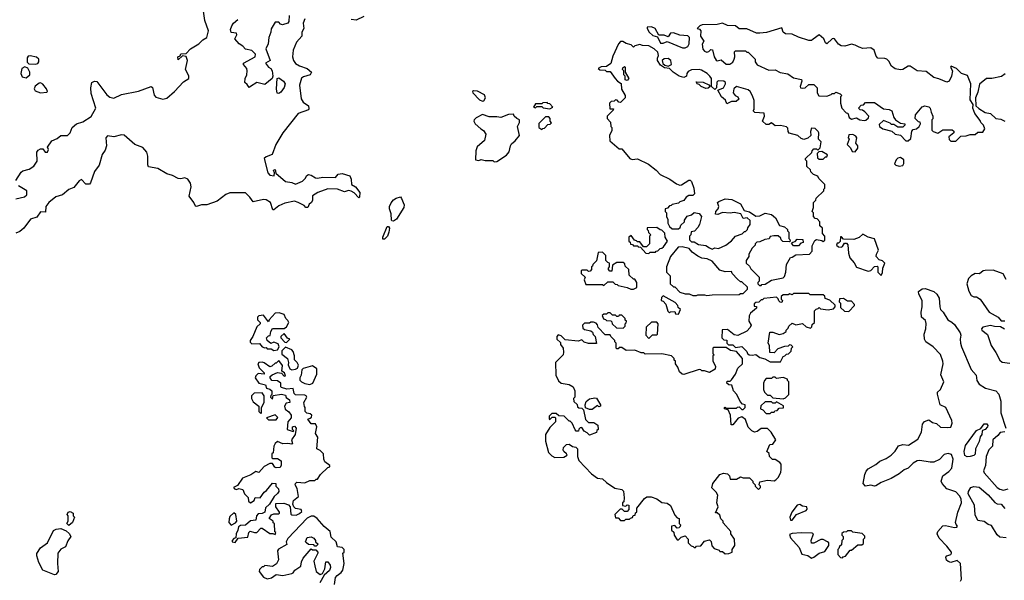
# Model space of a CAD drawing. Extents: x 2293830 to 2387798, y 66850 to 233222.
# Tile 49 of 192: x 2340235 to 2347871, y 155026 to 159372. Entities that reach past the tile are written whole.
import ezdxf

# ---------------------------------------------------------------- set-up
doc = ezdxf.new("R2010")
doc.units = 0

msp = doc.modelspace()

# ---------------------------------------------------------------- linework, layer by layer
at = {"layer": '0CON05XD'}
for points in [[(2340203.9, 158126.1), (2340245, 158191.2), (2340259.5, 158200.5), (2340307.7, 158212.3), (2340345, 158237.5), (2340370, 158275), (2340366.7, 158345), (2340378.3, 158361.7), (2340395, 158370), (2340415, 158370), (2340433.3, 158345), (2340450, 158345), (2340458, 158365), (2340450, 158385), (2340485, 158434), (2340525, 158450), (2340555, 158473.6), (2340606.2, 158475), (2340626.2, 158493.8), (2340642.9, 158535), (2340674.2, 158565), (2340725, 158580.6), (2340789.2, 158620.8), (2340825.7, 158685), (2340790.2, 158800.2), (2340785.8, 158845), (2340793.3, 158885), (2340815, 158895.8), (2340832.7, 158892.7), (2340910.2, 158790.2), (2340935, 158771.1), (2340965, 158764.4), (2341025, 158792.2), (2341155, 158816.9), (2341255, 158853.8), (2341265.8, 158845.8), (2341277.9, 158787.9), (2341291.2, 158771.2), (2341345, 158755.6), (2341375.4, 158764.6), (2341435, 158814.3), (2341505, 158891.2), (2341546.2, 158915), (2341546.4, 158936.4), (2341520, 158985), (2341536.7, 159055), (2341527, 159087), (2341498.3, 159091.7), (2341465, 159060), (2341460, 159085), (2341478.3, 159091.7), (2341485, 159107.5), (2341525, 159110), (2341560, 159145), (2341625, 159186.2), (2341654.5, 159215.5), (2341686, 159235), (2341700, 159285), (2341671.9, 159365), (2341656.2, 159475)], [(2342445, 159378), (2342432.7, 159345), (2342437.5, 159305), (2342423.3, 159275), (2342423.3, 159245), (2342382, 159198), (2342356.8, 159135), (2342351.8, 159085), (2342359.3, 159055), (2342373.5, 159033.5), (2342405, 159015.3), (2342464, 158994), (2342498, 158965), (2342487.5, 158945), (2342435, 158929.1), (2342420.9, 158919.1), (2342404.5, 158865), (2342418, 158758), (2342433.6, 158733.6), (2342473.8, 158705), (2342478.3, 158681.7), (2342475, 158673.8), (2342395, 158644.3), (2342276.3, 158493.7), (2342220.6, 158405), (2342193, 158327), (2342145, 158310), (2342131.2, 158295), (2342160, 158185), (2342175, 158167.5), (2342208.3, 158161.7), (2342210, 158185), (2342202.5, 158205), (2342215, 158210), (2342221.7, 158181.7), (2342295, 158117.5), (2342345, 158110), (2342375, 158096.7), (2342429.1, 158120.9), (2342449.3, 158140.7), (2342462.5, 158165), (2342475, 158172.5), (2342495, 158167.5), (2342530, 158145), (2342545, 158143.3), (2342585, 158151.2), (2342685, 158147.5), (2342705, 158173.8), (2342735, 158179.2), (2342795, 158162.5), (2342805.9, 158135.9), (2342807.5, 158095), (2342840, 158075), (2342871.7, 158031.7), (2342870, 157995), (2342865, 157990), (2342830, 158030), (2342805, 158042.5), (2342785, 158047.5), (2342755, 158037.5), (2342699.3, 158059.3), (2342625, 158060), (2342546.4, 158033.6), (2342505, 158006.7), (2342506.4, 157973.6), (2342497.5, 157955), (2342479.3, 157940.7), (2342470, 157915), (2342455, 157916.7), (2342440.5, 157930.5), (2342395, 157953.8), (2342365, 157965.8), (2342290.3, 157949.7), (2342245, 157930), (2342205, 157897.5), (2342198.3, 157898.3), (2342178.8, 157955), (2342146.4, 157976.4), (2342125, 157978.9), (2342045, 157960), (2342020.8, 157995), (2341985, 158028.6), (2341865, 158028.6), (2341832.5, 158017.5), (2341765.6, 157964.4), (2341685, 157935.8), (2341645, 157936), (2341605, 157922.5), (2341597, 157927), (2341586.2, 157955), (2341548, 158005), (2341564.4, 158075.6), (2341559.4, 158105), (2341539.2, 158135), (2341515, 158146.7), (2341485, 158138.1), (2341465, 158140.6), (2341420, 158165), (2341375, 158178.2), (2341305, 158217.9), (2341235, 158232), (2341228.1, 158248.1), (2341228.9, 158315), (2341219.6, 158345), (2341190.9, 158380.9), (2341126.7, 158405), (2341045, 158476.2), (2341025, 158478.7), (2340965, 158464.5), (2340915, 158472.9), (2340902.1, 158455), (2340906.9, 158395), (2340898.8, 158361.2), (2340874.1, 158325.9), (2340850, 158245), (2340816.1, 158193.9), (2340785, 158107.5), (2340775, 158097.5), (2340747.5, 158097.5), (2340715, 158133.3), (2340695, 158123.3), (2340655, 158070), (2340615, 158056.7), (2340565.7, 158014.3), (2340515, 157998), (2340461.2, 157955), (2340436.7, 157925), (2340435, 157880), (2340395, 157882.5), (2340368.6, 157841.4), (2340317.5, 157825), (2340266.7, 157755), (2340235, 157728.8), (2340205, 157717.5)], [(2342015, 158846.7), (2341999.7, 158869.7), (2341980, 158885), (2341982.5, 158915), (2341996.4, 158943.6), (2342000, 158975), (2341996.7, 158995), (2341970, 159025), (2341970, 159035), (2342060, 159085), (2342062.5, 159105), (2342035, 159132.5), (2341985, 159142.5), (2341965, 159167.5), (2341937.5, 159185), (2341902.5, 159225), (2341917.5, 159255), (2341917, 159267), (2341875, 159272.5), (2341870, 159295), (2341880, 159325), (2341893.8, 159345), (2341926.8, 159373.2)], [(2342325.6, 159405), (2342323, 159357), (2342315, 159346), (2342272.5, 159332.5), (2342258, 159338), (2342245, 159353.3), (2342215, 159352.5), (2342185, 159300), (2342182, 159275), (2342165.7, 159235), (2342161.2, 159185), (2342143.1, 159145), (2342177.5, 159055), (2342140, 159035), (2342163.6, 159003.6), (2342183, 158993), (2342192.5, 158975), (2342197.5, 158935), (2342192.5, 158915), (2342135, 158869.4), (2342075, 158884.4), (2342025, 158854), (2342015, 158846.7)], [(2342904.3, 159395.7), (2342845, 159368.8), (2342805, 159372.5)], [(2345395, 159153.8), (2345415.9, 159164.1), (2345426.7, 159185), (2345430, 159235), (2345417.5, 159247.5), (2345355, 159252.5), (2345305, 159270), (2345281.7, 159268.3), (2345265, 159240), (2345231.7, 159251.7), (2345192.5, 159252.5), (2345162.5, 159305), (2345135, 159316.7), (2345100, 159315), (2345100, 159305), (2345117.5, 159275), (2345145, 159250), (2345180, 159240), (2345205, 159191.2), (2345225, 159191.2), (2345255, 159202.5), (2345375, 159153.8), (2345395, 159153.8)], [(2347495, 158430), (2347535, 158470), (2347575, 158472.5), (2347605, 158482.5), (2347645, 158482.5), (2347665, 158500), (2347705, 158500), (2347720, 158525), (2347710, 158555), (2347690, 158575), (2347685, 158590), (2347643.3, 158645), (2347627.5, 158685), (2347630, 158715), (2347605, 158750), (2347612.5, 158875), (2347585, 158940), (2347540, 158955), (2347500, 158995), (2347458.3, 159011.7), (2347453.3, 159005), (2347470, 158975), (2347462.5, 158935), (2347442.5, 158895), (2347425, 158886.7), (2347363.9, 158913.9), (2347325, 158923.3), (2347265, 158971.2), (2347196.1, 158976.1), (2347141.7, 159011.7), (2347125, 159012.5), (2347085, 158986.7), (2347065, 158983.8), (2347025, 158990), (2346995, 159012.5), (2346975, 159050), (2346960, 159065), (2346945, 159072.5), (2346890, 159075), (2346878.3, 159088.3), (2346862.5, 159135), (2346835, 159153.3), (2346775, 159150), (2346745, 159158), (2346715, 159175.8), (2346685, 159181.9), (2346635, 159168), (2346605, 159170), (2346585, 159181.2), (2346555, 159222.5), (2346545, 159226.2), (2346535, 159224), (2346495, 159186.2), (2346485, 159192.5), (2346470, 159225), (2346435, 159255.7), (2346389.2, 159220.8), (2346375, 159210), (2346355, 159210), (2346275.7, 159235.7), (2346225, 159259.2), (2346175, 159261.2), (2346155.9, 159275.9), (2346145, 159310), (2346026.4, 159273.6), (2345975, 159267.5), (2345948.3, 159268.3), (2345875, 159300), (2345815, 159300), (2345785, 159323.3), (2345725, 159328), (2345685, 159344.2), (2345644.1, 159335.9), (2345528.3, 159331.7), (2345510, 159325), (2345490, 159305), (2345508.3, 159298.3), (2345517, 159287), (2345513.6, 159243.6), (2345540, 159205), (2345527, 159183), (2345533.9, 159143.9), (2345545, 159127.5), (2345565, 159120), (2345580, 159125), (2345595, 159140), (2345608.3, 159138.3), (2345620, 159085), (2345635, 159057.5), (2345645, 159054), (2345675, 159060), (2345715, 159028), (2345742.3, 159027.7), (2345765, 159043.3), (2345775.8, 159065), (2345782, 159085), (2345778.3, 159121.7), (2345785, 159130), (2345865, 159130), (2345875, 159120), (2345885, 159120), (2345940, 159065), (2345940, 159045), (2345953, 159023), (2346045, 158980), (2346095, 158982.5), (2346133, 158963), (2346191.7, 158951.7), (2346235, 158922.5), (2346298.3, 158908.3), (2346300, 158895), (2346287.5, 158855), (2346290, 158845), (2346305, 158840), (2346327, 158843), (2346355, 158870), (2346395, 158870), (2346420, 158845), (2346420, 158805), (2346433, 158783), (2346495, 158780), (2346528.3, 158791.7), (2346535, 158800), (2346555, 158800), (2346565, 158810), (2346598.3, 158798.3), (2346610, 158785), (2346600, 158775), (2346600, 158725), (2346610, 158685), (2346645, 158650), (2346658.3, 158648.3), (2346667.5, 158615), (2346685, 158601.2), (2346725, 158610), (2346750, 158595), (2346785, 158590), (2346797, 158593), (2346818.3, 158611.7), (2346820, 158625), (2346788.3, 158658.3), (2346771.7, 158671.7), (2346752.5, 158672.5), (2346740, 158685), (2346761.7, 158708.3), (2346778.3, 158711.7), (2346795, 158730), (2346865, 158730), (2346935, 158680), (2346977, 158677), (2346997.5, 158665), (2347013, 158613), (2347027, 158597), (2347065, 158570), (2347100, 158565), (2347100, 158555), (2347085, 158540), (2347045, 158540), (2347015, 158560), (2346995, 158560), (2346985, 158570), (2346935, 158590), (2346901.7, 158558.3), (2346902.5, 158545), (2346930, 158525), (2346998.3, 158508.3), (2347025, 158483.3), (2347067, 158477), (2347107, 158433), (2347125, 158432.5), (2347145, 158450), (2347153, 158507), (2347165, 158520), (2347190, 158525), (2347210, 158545), (2347220, 158565), (2347218.3, 158578.3), (2347205, 158580), (2347180, 158605), (2347182.5, 158635), (2347235, 158697.5), (2347255, 158703.3), (2347285, 158696.7), (2347296.7, 158685), (2347302.5, 158655), (2347317.5, 158625), (2347317, 158603), (2347310, 158595), (2347310, 158515), (2347320, 158505), (2347355, 158492.5), (2347395, 158517.5), (2347467, 158517), (2347478.3, 158508.3), (2347480, 158495), (2347440, 158465), (2347443, 158443), (2347455, 158430), (2347495, 158430)], [(2345985, 157310), (2345991.7, 157318.3), (2346015, 157322.5), (2346065, 157352.5), (2346155, 157370), (2346165, 157380), (2346177.5, 157415), (2346182.5, 157475), (2346211.7, 157528.3), (2346225, 157530), (2346255, 157550), (2346360, 157555), (2346381.7, 157578.3), (2346380.7, 157619.3), (2346400.7, 157659.3), (2346415, 157667.5), (2346455, 157660), (2346465, 157652.5), (2346478.3, 157661.7), (2346480, 157695), (2346460, 157715), (2346460, 157755), (2346440, 157775), (2346440, 157805), (2346418.3, 157828.3), (2346405, 157830), (2346390, 157845), (2346390, 157875), (2346380, 157885), (2346390, 157915), (2346390, 157955), (2346408.3, 157971.7), (2346411.7, 157988.3), (2346470, 158045), (2346471.7, 158058.3), (2346480, 158065), (2346480, 158095), (2346431.7, 158141.7), (2346425, 158160), (2346391.7, 158171.7), (2346371.7, 158191.7), (2346368.3, 158208.3), (2346340, 158235), (2346340, 158275), (2346330, 158285), (2346330, 158295), (2346378.3, 158341.7), (2346380, 158355), (2346395, 158370), (2346415, 158370), (2346425, 158360), (2346441.7, 158378.3), (2346450, 158425), (2346430, 158445), (2346432.5, 158495), (2346426.4, 158506.4), (2346405, 158527.5), (2346375, 158530), (2346367.5, 158505), (2346370, 158475), (2346347, 158453), (2346315, 158442.5), (2346295, 158450), (2346270, 158475), (2346202.5, 158492.5), (2346193.8, 158505), (2346191.7, 158531.7), (2346180.9, 158540.9), (2346135, 158550.6), (2346095, 158550), (2346065, 158572.5), (2346045, 158560), (2346025, 158560), (2345996.7, 158585), (2346010.8, 158625), (2346007.5, 158647.5), (2345935, 158652.5), (2345922.5, 158665), (2345930, 158675), (2345930, 158745), (2345918.3, 158781.7), (2345901.2, 158815), (2345885, 158828), (2345795, 158853.8), (2345773.3, 158835), (2345767.5, 158805), (2345782.5, 158785), (2345803.9, 158773.9), (2345812.5, 158755), (2345792.5, 158737.5), (2345755, 158736.7), (2345720, 158720), (2345708.7, 158748.7), (2345676.7, 158775), (2345650, 158825), (2345692.5, 158845), (2345707.5, 158875), (2345707.5, 158885), (2345695, 158896.7), (2345652.5, 158897.5), (2345641.7, 158888.3), (2345640, 158845), (2345625, 158830), (2345600, 158855), (2345600, 158915), (2345587.5, 158935), (2345566.7, 158955), (2345521.7, 158981.7), (2345505, 158986.2), (2345445, 158982.5), (2345420, 158970), (2345410, 158955), (2345407, 158933), (2345385, 158923.3), (2345350, 158935), (2345302.5, 158965), (2345275, 158992.5), (2345235, 159000), (2345205, 159020), (2345180, 159055), (2345180, 159075), (2345190, 159095), (2345185, 159120), (2345156.1, 159146.1), (2345115, 159168.8), (2345065, 159172.5), (2345045, 159180), (2345005, 159170), (2344995, 159160), (2344977, 159177), (2344938.3, 159188.3), (2344913, 159203), (2344895, 159203.3), (2344880, 159185), (2344835, 159090), (2344818.3, 159031.7), (2344785, 159010), (2344745, 159007.5), (2344720, 158995), (2344733, 158983), (2344775, 158980), (2344785, 158970), (2344815, 158970), (2344852.5, 158915), (2344870, 158895), (2344898.3, 158878.3), (2344903, 158833), (2344930, 158785), (2344930, 158765), (2344895, 158730), (2344881.7, 158731.7), (2344868.3, 158748.3), (2344855, 158750), (2344845, 158740), (2344821.7, 158738.3), (2344810, 158725), (2344811.7, 158681.7), (2344840, 158680), (2344838.3, 158671.7), (2344790, 158625), (2344790, 158605), (2344817, 158577), (2344820, 158545), (2344827.5, 158535), (2344827, 158513), (2344810, 158475), (2344811.7, 158431.7), (2344885, 158370), (2344905, 158370), (2344966.4, 158296.4), (2344985, 158287.5), (2345025, 158293.3), (2345111.2, 158251.2), (2345170, 158205), (2345201.7, 158171.7), (2345276.1, 158136.1), (2345328.3, 158098.3), (2345355, 158090), (2345367, 158093), (2345425, 158127.5), (2345435, 158127.5), (2345445, 158117.5), (2345463.3, 158065), (2345468.3, 158021.7), (2345455, 158010), (2345425, 158010), (2345403.6, 157996.4), (2345385, 157970), (2345355, 157960), (2345345, 157950), (2345295, 157940), (2345288.3, 157931.7), (2345275, 157930), (2345258.3, 157911.7), (2345240, 157905), (2345240, 157885), (2345250, 157875), (2345250, 157845), (2345261.7, 157821.7), (2345262.5, 157795), (2345275, 157770), (2345295, 157750), (2345345, 157750), (2345358.3, 157761.7), (2345361.7, 157778.3), (2345390, 157805), (2345391.7, 157818.3), (2345411.7, 157848.3), (2345445, 157860), (2345465, 157877.5), (2345505, 157870), (2345522.5, 157845), (2345507, 157783), (2345495, 157760), (2345468.3, 157731.7), (2345441.7, 157728.3), (2345440, 157705), (2345430, 157695), (2345430, 157665), (2345445, 157650), (2345465, 157650), (2345498.3, 157628.3), (2345555, 157622.5), (2345585, 157602.5), (2345605, 157593.3), (2345625, 157602.5), (2345655, 157597.5), (2345710, 157625), (2345755, 157657.5), (2345786.4, 157693.6), (2345837, 157713), (2345855, 157730), (2345865, 157730), (2345880, 157745), (2345881.7, 157758.3), (2345900, 157785), (2345900, 157815), (2345877, 157837), (2345845, 157830), (2345827, 157867), (2345775, 157876.7), (2345745, 157872.5), (2345685, 157876.7), (2345648.3, 157861.7), (2345630, 157865), (2345632.5, 157885), (2345652.5, 157905), (2345656.7, 157925), (2345647.5, 157955), (2345656.4, 157963.6), (2345705, 157982.5), (2345757, 157977), (2345823.9, 157943.9), (2345853.3, 157893.3), (2345895, 157883.3), (2345945, 157850), (2345975, 157852.5), (2346015, 157872.5), (2346065, 157862.5), (2346096.1, 157836.1), (2346127, 157777), (2346167, 157767), (2346190, 157745), (2346190, 157735), (2346200, 157725), (2346200, 157675), (2346208.3, 157668.3), (2346210, 157655), (2346205, 157650), (2346153, 157653), (2346140, 157665), (2346138.3, 157678.3), (2346117, 157697), (2346083.6, 157696.4), (2346055, 157690), (2346047.5, 157672.5), (2346013, 157667), (2345975, 157650), (2345951.7, 157648.3), (2345940, 157635), (2345940, 157625), (2345915, 157600), (2345890, 157555), (2345890, 157535), (2345870, 157505), (2345870, 157485), (2345895, 157460), (2345905, 157440), (2345970, 157375), (2345970, 157345), (2345960, 157335), (2345960, 157325), (2345971.7, 157311.7), (2345985, 157310)], [(2340355, 159027.5), (2340375, 159032.5), (2340382.5, 159045), (2340382.5, 159065), (2340365, 159082.5), (2340315, 159092.5), (2340301.7, 159088.3), (2340293, 159077), (2340293, 159043), (2340305, 159030), (2340355, 159027.5)], [(2345265, 159012.5), (2345290, 159025), (2345283.8, 159055), (2345265, 159072), (2345231.7, 159068.3), (2345217.5, 159055), (2345221.7, 159031.7), (2345238.3, 159018.3), (2345265, 159012.5)], [(2340285, 158922.5), (2340312.5, 158945), (2340312.5, 158965), (2340296.7, 158996.7), (2340275, 159007.5), (2340252.5, 158995), (2340242.5, 158955), (2340255, 158930), (2340285, 158922.5)], [(2344945, 158900), (2344930, 158905), (2344930, 158935), (2344920, 158945), (2344920, 158975), (2344910, 158985), (2344911.7, 158998.3), (2344925, 159010), (2344930, 159005), (2344930, 158965), (2344960, 158915), (2344945, 158900)], [(2342245, 158800), (2342231.7, 158801.7), (2342226.2, 158835), (2342232.5, 158915), (2342245, 158922.5), (2342280, 158895), (2342293.3, 158875), (2342285, 158847.5), (2342259.3, 158810.7), (2342245, 158800)], [(2347878.3, 158951.7), (2347848, 158932), (2347775, 158916.2), (2347733.9, 158916.1), (2347678, 158872), (2347665, 158810), (2347647.5, 158765), (2347650, 158705), (2347673.6, 158683.6), (2347721.3, 158651.3), (2347765, 158644), (2347805.6, 158605.6), (2347845, 158601.1), (2347875, 158585.6)], [(2340395, 158806.2), (2340445, 158810), (2340450, 158815), (2340443.3, 158835), (2340415, 158872.5), (2340395, 158882.5), (2340385, 158880), (2340353.9, 158856.1), (2340346.7, 158835), (2340355, 158820), (2340395, 158806.2)], [(2345555, 158837.5), (2345520, 158855), (2345505, 158870), (2345490, 158875), (2345480, 158890), (2345535, 158887.5), (2345578.3, 158868.3), (2345590, 158855), (2345575, 158840), (2345555, 158837.5)], [(2343825, 158740), (2343835, 158743.8), (2343847.5, 158765), (2343838.5, 158788.5), (2343785, 158818.8), (2343755, 158820), (2343747.5, 158815), (2343750, 158805), (2343801.5, 158751.5), (2343825, 158740)], [(2344345, 158680), (2344370, 158695), (2344345, 158720), (2344331.7, 158721.7), (2344325, 158730), (2344293, 158727), (2344285, 158720), (2344235, 158720), (2344220, 158695), (2344235, 158690), (2344245, 158700), (2344285, 158700), (2344295, 158690), (2344345, 158680)], [(2343915, 158270), (2343935, 158272.5), (2344009.3, 158320.7), (2344031.7, 158348.3), (2344040, 158395), (2344049.3, 158410.7), (2344076.4, 158433.6), (2344110, 158475), (2344096.7, 158545), (2344110, 158575), (2344110, 158595), (2344090, 158605), (2344070, 158625), (2344065, 158640), (2344025, 158637.5), (2343965, 158613.3), (2343935, 158620), (2343875, 158620), (2343825, 158636.7), (2343775, 158612.5), (2343760, 158595), (2343757.5, 158585), (2343767.5, 158565), (2343810, 158525), (2343833, 158513), (2343850, 158485), (2343840, 158435), (2343783, 158387), (2343772.5, 158355), (2343770, 158285), (2343795, 158280), (2343815, 158287.5), (2343845, 158280), (2343905, 158280), (2343915, 158270)], [(2344285, 158520), (2344291.7, 158528.3), (2344305, 158530), (2344331.7, 158558.3), (2344348.3, 158561.7), (2344358.3, 158571.7), (2344350, 158585), (2344350, 158605), (2344338.3, 158618.3), (2344311.7, 158618.3), (2344261.7, 158568.3), (2344260, 158535), (2344285, 158520)], [(2346715, 158347.5), (2346736.2, 158375), (2346734, 158394), (2346720, 158415), (2346727.5, 158455), (2346719.3, 158469.3), (2346695, 158482.5), (2346665, 158480), (2346660, 158455), (2346666.7, 158445), (2346652, 158405), (2346678.3, 158378.3), (2346690, 158350), (2346715, 158347.5)], [(2346465, 158290), (2346485, 158310), (2346495, 158310), (2346500, 158325), (2346455, 158350), (2346431.7, 158348.3), (2346420, 158335), (2346421.7, 158301.7), (2346435, 158290), (2346465, 158290)], [(2347055, 158236.7), (2347085, 158242.5), (2347093, 158257), (2347092.5, 158285), (2347065, 158303.3), (2347045, 158297.5), (2347032.5, 158285), (2347020, 158255), (2347030, 158245), (2347055, 158236.7)], [(2340205, 157982.5), (2340271.7, 157998.3), (2340290, 158015), (2340290, 158045), (2340225, 158083.3)], [(2343135, 157810), (2343121.7, 157811.7), (2343118.3, 157818.3), (2343116.1, 157866.1), (2343103.3, 157905), (2343103.3, 157925), (2343115, 157952.5), (2343133.3, 157975), (2343155, 157988.8), (2343187.5, 157997.5), (2343197, 157987), (2343215.8, 157935.8), (2343213.8, 157915), (2343156.7, 157825), (2343135, 157810)], [(2343065, 157670), (2343051.7, 157671.7), (2343050, 157685), (2343085, 157770), (2343095, 157770), (2343102.5, 157755), (2343096.4, 157723.6), (2343087.5, 157695), (2343065, 157670)], [(2345115, 157560), (2345125, 157570), (2345165, 157570), (2345171.7, 157578.3), (2345185, 157580), (2345201.7, 157598.3), (2345215, 157600), (2345228.3, 157611.7), (2345260, 157655), (2345240, 157685), (2345238.3, 157718.3), (2345215, 157740), (2345201.7, 157741.7), (2345175, 157760), (2345101.7, 157758.3), (2345100, 157745), (2345108.3, 157738.3), (2345111.7, 157721.7), (2345130, 157705), (2345120, 157695), (2345120, 157635), (2345095, 157610), (2345071.7, 157611.7), (2345045, 157650), (2345025, 157650), (2345018.3, 157658.3), (2345001.7, 157661.7), (2344978.3, 157698.3), (2344960, 157685), (2344960, 157655), (2344968.3, 157648.3), (2344971.7, 157631.7), (2344988.3, 157628.3), (2344995, 157620), (2345028.3, 157618.3), (2345031.7, 157611.7), (2345048.3, 157608.3), (2345091.7, 157561.7), (2345115, 157560)], [(2346915, 157390), (2346927, 157413), (2346930, 157445), (2346943.3, 157485), (2346925, 157503.3), (2346900.7, 157510.7), (2346877.5, 157535), (2346880, 157555), (2346896, 157585), (2346863.9, 157673.9), (2346815, 157686.2), (2346775, 157710), (2346745, 157682.5), (2346705, 157667.5), (2346625, 157670), (2346608.3, 157688.3), (2346601.7, 157688.3), (2346598.3, 157651.7), (2346585, 157640), (2346575, 157640), (2346570, 157625), (2346585, 157610), (2346605, 157607.5), (2346616.4, 157613.6), (2346631.7, 157638.3), (2346648.3, 157638.3), (2346656.7, 157626.7), (2346661.7, 157561.7), (2346673.3, 157525), (2346706.1, 157486.1), (2346725, 157452.5), (2346815, 157422.5), (2346835, 157427.5), (2346865, 157457.5), (2346885, 157460), (2346890, 157455), (2346890, 157415), (2346915, 157390)], [(2345565, 157232.5), (2345605, 157240), (2345815, 157242.5), (2345825, 157250), (2345845, 157250), (2345858.3, 157261.7), (2345878.3, 157281.7), (2345878.3, 157298.3), (2345835, 157340), (2345825, 157340), (2345800.7, 157360.7), (2345760, 157405), (2345755, 157420), (2345705, 157417.5), (2345665, 157430), (2345605, 157500), (2345567, 157517), (2345525, 157522.5), (2345495, 157537.5), (2345450.7, 157570.7), (2345427, 157597), (2345371.7, 157611.7), (2345341.7, 157608.3), (2345283, 157537), (2345250, 157455), (2345250, 157415), (2345280, 157385), (2345280, 157325), (2345305, 157300), (2345315, 157300), (2345355, 157260), (2345395, 157247.5), (2345427, 157247), (2345455, 157232.5), (2345485, 157232.5), (2345495, 157240), (2345545, 157240), (2345565, 157232.5)], [(2346275, 157620), (2346235, 157620), (2346221.7, 157638.3), (2346231.7, 157648.3), (2346248.3, 157651.7), (2346265, 157670), (2346308.3, 157668.3), (2346310, 157645), (2346291.7, 157638.3), (2346275, 157620)], [(2344995, 157283.3), (2345020, 157295), (2345020, 157335), (2345005, 157360), (2344995, 157360), (2344961.7, 157391.7), (2344960, 157435), (2344931.7, 157461.7), (2344928.3, 157478.3), (2344915, 157490), (2344865, 157490), (2344831.7, 157468.3), (2344828.3, 157421.7), (2344811.7, 157421.7), (2344800, 157435), (2344800, 157445), (2344810, 157455), (2344810, 157485), (2344795, 157490), (2344780, 157505), (2344780, 157545), (2344755, 157570), (2344721.7, 157568.3), (2344707, 157503), (2344680, 157475), (2344678.3, 157461.7), (2344670, 157455), (2344670, 157435), (2344658.3, 157421.7), (2344645, 157420), (2344635, 157430), (2344595, 157430), (2344590, 157425), (2344590, 157405), (2344620, 157375), (2344612.5, 157355), (2344625, 157320), (2344755, 157320), (2344765, 157310), (2344795, 157340), (2344835, 157340), (2344851.7, 157321.7), (2344868.3, 157318.3), (2344875, 157310), (2344947, 157297), (2344973.6, 157283.6), (2344995, 157283.3)], [(2347885, 157356.7), (2347862.3, 157402.3), (2347785, 157430.6), (2347721.4, 157428.6), (2347706, 157424), (2347677.7, 157402.3), (2347645, 157404), (2347613.2, 157386.8), (2347594.2, 157365), (2347579.2, 157325), (2347595, 157267.5), (2347614.2, 157234.2), (2347633.6, 157223.6), (2347655, 157223.3), (2347683.3, 157205), (2347754.4, 157104.4), (2347822.5, 157065), (2347847.3, 157037.3)], [(2345345, 157090), (2345360, 157125), (2345341.7, 157141.7), (2345340, 157155), (2345319.3, 157179.3), (2345225, 157230), (2345213, 157217), (2345210, 157195), (2345225, 157190), (2345247, 157167), (2345261.7, 157111.7), (2345275, 157100), (2345283, 157107), (2345315, 157110), (2345321.7, 157091.7), (2345345, 157090)], [(2346135, 156720), (2346155, 156760), (2346170, 156765), (2346181.7, 156778.3), (2346198.3, 156781.7), (2346218.3, 156801.7), (2346220, 156825), (2346230, 156835), (2346218.3, 156848.3), (2346205, 156850), (2346195, 156840), (2346165, 156837.5), (2346115, 156820), (2346085, 156790), (2346051.7, 156791.7), (2346050, 156845), (2346040, 156865), (2346051.7, 156948.3), (2346075, 156950), (2346125, 156932.5), (2346155, 156940), (2346180, 156955), (2346180, 156965), (2346195, 156980), (2346200, 156995), (2346225, 157020), (2346255, 157007.5), (2346307, 157017), (2346335, 156990), (2346368.3, 156981.7), (2346378.3, 156991.7), (2346381.7, 157008.3), (2346400, 157025), (2346400, 157115), (2346411.7, 157128.3), (2346428.3, 157131.7), (2346435, 157140), (2346445, 157130), (2346505, 157122.5), (2346545, 157130), (2346560, 157145), (2346558.3, 157158.3), (2346518.3, 157198.3), (2346481.7, 157211.7), (2346478.3, 157228.3), (2346465, 157240), (2346365, 157240), (2346355, 157250), (2346235, 157250), (2346225, 157240), (2346207.5, 157247.5), (2346195, 157240), (2346155, 157240), (2346140, 157225), (2346140, 157205), (2346150, 157195), (2346145, 157180), (2346131.7, 157181.7), (2346121.7, 157191.7), (2346118.3, 157208.3), (2346105, 157220), (2346005, 157210), (2345995, 157200), (2345985, 157200), (2345968.3, 157181.7), (2345945, 157180), (2345931.7, 157168.3), (2345931.7, 157151.7), (2345948.3, 157148.3), (2345950, 157135), (2345903.6, 157096.4), (2345893, 157077), (2345890, 157035), (2345907.5, 157005), (2345900, 156985), (2345873, 156957), (2345805, 156922.5), (2345775, 156930), (2345725, 156970), (2345681.7, 156968.3), (2345680, 156905), (2345695, 156890), (2345718.3, 156888.3), (2345720, 156865), (2345731.7, 156851.7), (2345765, 156850), (2345785, 156830), (2345835, 156837.5), (2345875, 156800), (2345880, 156785), (2345893, 156773), (2345915, 156770), (2345945, 156777.5), (2345975, 156753.3), (2346014, 156744), (2346055, 156720), (2346135, 156720)], [(2347530, 155020), (2347539.4, 155035), (2347530, 155155), (2347505, 155179.2), (2347455.6, 155164.4), (2347435, 155171.5), (2347423, 155183), (2347418.1, 155205), (2347426.2, 155215), (2347455, 155226.2), (2347462, 155235), (2347460.8, 155245), (2347425, 155291.4), (2347365, 155352.5), (2347351.4, 155385), (2347356, 155405), (2347395, 155448.8), (2347415, 155451.2), (2347485, 155436.2), (2347503.3, 155436.7), (2347508.8, 155445), (2347497.4, 155457.4), (2347493.5, 155475), (2347510, 155555), (2347537.8, 155625), (2347535.4, 155655), (2347525, 155676.9), (2347495, 155712), (2347425.9, 155735.9), (2347388.8, 155775), (2347382, 155795), (2347393.8, 155835), (2347441.3, 155868.7), (2347462.9, 155895), (2347474.1, 155965.9), (2347462.1, 156002.1), (2347435, 156007.5), (2347405, 156000.8), (2347368.6, 155961.4), (2347325, 155941.9), (2347295, 155941.1), (2347215, 155954.4), (2347195, 155951.1), (2347165, 155934.5), (2347125, 155895.6), (2347095, 155883.1), (2347055, 155850), (2346993.8, 155815), (2346916.2, 155783.8), (2346875, 155757.1), (2346864.2, 155754.2), (2346835, 155762.9), (2346795, 155756.7), (2346777.5, 155775), (2346789.2, 155845), (2346799.1, 155870.9), (2346815, 155889.2), (2346875.5, 155924.5), (2346905, 155950), (2346955, 155970), (2346993.7, 155996.3), (2347024, 156026), (2347051.1, 156068.9), (2347085, 156078.9), (2347126.8, 156073.2), (2347200.5, 156119.5), (2347228.6, 156175), (2347236.2, 156235), (2347252.7, 156257.3), (2347285, 156270), (2347315, 156250), (2347345, 156240.8), (2347375, 156214), (2347430.3, 156209.7), (2347456.2, 156213.8), (2347466.2, 156245), (2347463.8, 156265), (2347416.7, 156365), (2347373.3, 156385), (2347351.7, 156468.3), (2347353.3, 156485), (2347376.2, 156505), (2347400.8, 156565), (2347377.7, 156617.7), (2347395.8, 156705), (2347394, 156725), (2347376.8, 156776.8), (2347320, 156835), (2347263.3, 156875), (2347251.2, 156895), (2347248.8, 156935), (2347262.5, 156975), (2347265.9, 157015.9), (2347258.8, 157038.8), (2347230, 157065), (2347226, 157105), (2347233.8, 157145), (2347233.8, 157195), (2347208.8, 157245), (2347206.4, 157263.6), (2347235, 157285.8), (2347258.3, 157288.3), (2347325, 157266), (2347348.6, 157245), (2347365.8, 157214.2), (2347370, 157145), (2347376.4, 157126.4), (2347396.7, 157105), (2347432.5, 157045), (2347465, 157028), (2347485, 157008), (2347528.6, 156945), (2347534.3, 156925), (2347528.1, 156895), (2347531.9, 156865), (2347538.1, 156835), (2347615, 156658.8), (2347652.7, 156615), (2347657.5, 156575), (2347675, 156546.9), (2347725, 156515.6), (2347805, 156493.8), (2347828.3, 156468.3), (2347844, 156415), (2347843.3, 156325), (2347883.6, 156206.4)], [(2346665, 157110), (2346710, 157155), (2346710, 157165), (2346685, 157190), (2346655, 157190), (2346625, 157210), (2346591.7, 157208.3), (2346590, 157185), (2346600, 157175), (2346601.7, 157141.7), (2346631.7, 157111.7), (2346665, 157110)], [(2342207, 156807), (2342235, 156812.5), (2342246.7, 156835), (2342240, 156860), (2342205, 156871.2), (2342182.5, 156862.5), (2342153.6, 156883.6), (2342150, 156905), (2342165, 156920), (2342177.5, 156922.5), (2342182.5, 156955), (2342195, 156977.5), (2342285, 156977.5), (2342305, 156990), (2342322.5, 157025), (2342315, 157040), (2342300, 157055), (2342286.4, 157086.4), (2342248.3, 157098.3), (2342215, 157097.5), (2342170, 157045), (2342165, 157030), (2342125, 157080), (2342090, 157075), (2342080, 157065), (2342080, 157045), (2342100, 157025), (2342100, 157015), (2342075, 156990), (2342043.6, 156916.4), (2342022.5, 156885), (2342023, 156873), (2342035, 156860), (2342095, 156862.5), (2342116.4, 156836.4), (2342135, 156827.5), (2342145, 156830), (2342155, 156820), (2342185, 156820), (2342207, 156807)], [(2344915, 156980), (2344930, 156995), (2344930, 157015), (2344938.3, 157021.7), (2344940, 157035), (2344931.7, 157041.7), (2344930, 157055), (2344905, 157080), (2344885, 157080), (2344878.3, 157071.7), (2344865, 157070), (2344855, 157080), (2344831.7, 157081.7), (2344815, 157100), (2344795, 157100), (2344785, 157090), (2344765, 157090), (2344751.7, 157078.3), (2344761.7, 157051.7), (2344778.3, 157048.3), (2344785, 157040), (2344818.3, 157038.3), (2344828.3, 157028.3), (2344830, 157015), (2344863, 156983), (2344915, 156980)], [(2345705, 155230), (2345735, 155232.5), (2345760, 155245), (2345760, 155265), (2345780, 155295), (2345777.5, 155345), (2345750, 155385), (2345750, 155405), (2345691.7, 155471.7), (2345690, 155485), (2345673, 155503), (2345665, 155530), (2345645, 155550), (2345630, 155550), (2345652.5, 155595), (2345642.5, 155625), (2345650, 155685), (2345635, 155710), (2345603, 155743), (2345610, 155775), (2345663.6, 155846.4), (2345693, 155857), (2345725, 155850), (2345740, 155835), (2345745, 155810), (2345795, 155810), (2345825, 155827.5), (2345845, 155820), (2345895, 155820), (2345920, 155795), (2345920, 155785), (2345940, 155765), (2345940, 155755), (2345965, 155730), (2345980, 155745), (2345980, 155755), (2345970, 155765), (2345975, 155790), (2346035, 155801.2), (2346085, 155797.5), (2346100, 155805), (2346120, 155825), (2346137, 155863), (2346140, 155885), (2346140, 155925), (2346129.3, 155939.3), (2346095, 155962.5), (2346073, 155963), (2346061.7, 155971.7), (2346050, 155985), (2346048.3, 156008.3), (2346030, 156025), (2346051.7, 156078.3), (2346075, 156080), (2346100, 156115), (2346062.5, 156175), (2346035, 156202.5), (2345985, 156202.5), (2345955, 156180), (2345933, 156173), (2345913.6, 156183.6), (2345883.6, 156213.6), (2345863.6, 156273.6), (2345835, 156292.5), (2345807, 156283), (2345765, 156230), (2345751.7, 156231.7), (2345746.4, 156306.4), (2345728.3, 156348.3), (2345700, 156355), (2345700, 156365), (2345707, 156367), (2345715, 156360), (2345795, 156360), (2345801.7, 156368.3), (2345815, 156370), (2345835, 156350), (2345845, 156350), (2345860, 156365), (2345860, 156385), (2345841.7, 156391.7), (2345821.7, 156411.7), (2345797, 156467), (2345770, 156495), (2345758.3, 156538.3), (2345735, 156540), (2345720, 156555), (2345721.7, 156568.3), (2345745, 156570), (2345755, 156580), (2345787, 156623), (2345805, 156670), (2345840, 156705), (2345840, 156745), (2345795, 156800), (2345748.3, 156808.3), (2345715, 156830), (2345615, 156830), (2345610, 156825), (2345610, 156785), (2345620, 156775), (2345610, 156765), (2345610, 156725), (2345630, 156685), (2345628.3, 156661.7), (2345585, 156637.5), (2345545, 156650), (2345525, 156650), (2345518.3, 156658.3), (2345505, 156660), (2345385, 156620), (2345373, 156623), (2345351.7, 156641.7), (2345338.3, 156678.3), (2345320, 156705), (2345320, 156725), (2345311.7, 156731.7), (2345310, 156745), (2345290, 156765), (2345215, 156782.5), (2345085, 156780), (2345075, 156790), (2345055, 156790), (2345005, 156810), (2344938.3, 156808.3), (2344905, 156830), (2344885, 156830), (2344875, 156820), (2344865, 156820), (2344860, 156825), (2344860, 156865), (2344850, 156875), (2344850, 156885), (2344820, 156915), (2344815, 156927.5), (2344775, 156930), (2344720, 156985), (2344717, 157007), (2344705, 157020), (2344685, 157027.5), (2344663, 157027), (2344655, 157020), (2344615, 157020), (2344600, 157005), (2344601.7, 156981.7), (2344615, 156970), (2344665, 156960), (2344678.3, 156948.3), (2344681.7, 156931.7), (2344697, 156917), (2344707.5, 156862.5), (2344645, 156862.5), (2344611.7, 156871.7), (2344595, 156890), (2344565, 156880), (2344465, 156890), (2344435, 156920), (2344411.7, 156928.3), (2344400, 156915), (2344400, 156895), (2344428.3, 156868.3), (2344430, 156855), (2344450, 156825), (2344452.5, 156795), (2344450, 156775), (2344390, 156715), (2344392.5, 156615), (2344413, 156573), (2344433, 156553), (2344495, 156542.5), (2344526.4, 156526.4), (2344540, 156495), (2344540, 156445), (2344530, 156435), (2344531.7, 156411.7), (2344558.3, 156388.3), (2344561.7, 156371.7), (2344571.7, 156361.7), (2344595, 156360), (2344608.3, 156348.3), (2344621.7, 156271.7), (2344645, 156250), (2344688.3, 156248.3), (2344718.3, 156228.3), (2344720, 156195), (2344711.7, 156188.3), (2344708.3, 156171.7), (2344655, 156150), (2344635, 156170), (2344611.7, 156181.7), (2344595, 156210), (2344581.7, 156208.3), (2344571.7, 156198.3), (2344568.3, 156181.7), (2344551.7, 156181.7), (2344541.7, 156191.7), (2344520, 156245), (2344505, 156260), (2344495, 156260), (2344458.3, 156298.3), (2344415, 156300), (2344395, 156320), (2344361.7, 156318.3), (2344341.7, 156298.3), (2344340, 156275), (2344347, 156273), (2344365, 156290), (2344385, 156290), (2344390, 156285), (2344390, 156255), (2344345, 156210), (2344312.5, 156155), (2344312.5, 156105), (2344337, 156017), (2344360.7, 155990.7), (2344385, 155977.5), (2344455, 155980), (2344480, 155995), (2344476.4, 156006.4), (2344453.6, 156023.6), (2344450, 156035), (2344453.3, 156055), (2344475, 156077.5), (2344495, 156080), (2344523, 156063), (2344548.3, 156058.3), (2344560, 156045), (2344560, 155985), (2344570, 155955), (2344670.7, 155850.7), (2344715, 155817.5), (2344755, 155812.5), (2344785, 155783.8), (2344849.3, 155739.3), (2344905, 155730), (2344917, 155717), (2344922.5, 155665), (2344920, 155635), (2344910, 155625), (2344910, 155605), (2344935, 155600), (2344945, 155610), (2344958.3, 155608.3), (2344960, 155575), (2344945, 155560), (2344925, 155560), (2344908.3, 155578.3), (2344891.7, 155578.3), (2344850, 155535), (2344855, 155510), (2344875, 155510), (2344895, 155490), (2344925, 155490), (2344935, 155500), (2344965, 155500), (2344971.7, 155508.3), (2344988.3, 155511.7), (2344991.7, 155528.3), (2345008.3, 155531.7), (2345011.7, 155548.3), (2345020, 155555), (2345020, 155585), (2345080.7, 155659.3), (2345098.3, 155671.7), (2345131.7, 155671.7), (2345177, 155657), (2345215, 155630), (2345255, 155623.3), (2345282.5, 155605), (2345315, 155530), (2345335, 155510), (2345350, 155505), (2345350, 155465), (2345360, 155455), (2345358.3, 155441.7), (2345351.7, 155438.3), (2345348.3, 155431.7), (2345335, 155430), (2345315, 155450), (2345290, 155445), (2345290, 155415), (2345308.3, 155398.3), (2345310, 155375), (2345335, 155340), (2345345, 155340), (2345365, 155360), (2345395, 155370), (2345420, 155345), (2345420, 155315), (2345441.7, 155291.7), (2345458.3, 155288.3), (2345465, 155280), (2345475, 155280), (2345485, 155290), (2345518.3, 155291.7), (2345545, 155330), (2345585, 155340), (2345597, 155327), (2345601.7, 155291.7), (2345621.7, 155271.7), (2345658.3, 155258.3), (2345665, 155250), (2345685, 155250), (2345705, 155230)], [(2345115, 156900), (2345141.7, 156928.3), (2345175, 156930), (2345180, 156935), (2345187.5, 157015), (2345175, 157027.5), (2345135, 157027.5), (2345093, 156987), (2345090, 156925), (2345115, 156900)], [(2347847.3, 157037.3), (2347875, 157038.6)], [(2342305, 156870), (2342330, 156895), (2342311.7, 156901.7), (2342285, 156940), (2342260, 156915), (2342260, 156905), (2342291.7, 156871.7), (2342305, 156870)], [(2347873, 156973), (2347841.7, 156991.7), (2347795, 156992.5), (2347765, 157000), (2347705, 156988), (2347694.5, 156975.5), (2347696.7, 156965), (2347741.2, 156931.2), (2347769.2, 156845), (2347805, 156792.5), (2347835, 156731.2), (2347855, 156717.5), (2347915, 156710)], [(2342345, 156658), (2342375, 156663.8), (2342389.3, 156670.7), (2342397, 156693), (2342386.7, 156715), (2342366.7, 156735), (2342366.7, 156765), (2342355, 156800), (2342345, 156812.5), (2342295, 156832.5), (2342267.5, 156805), (2342268.3, 156778.3), (2342312.5, 156745), (2342320, 156715), (2342317.5, 156695), (2342330, 156665), (2342345, 156658)], [(2341905, 155317.5), (2341928.3, 155351.7), (2342005, 155360), (2342012.5, 155395), (2342023, 155407), (2342055, 155396.7), (2342075, 155397.5), (2342105, 155430), (2342115, 155430), (2342175, 155387.5), (2342197.5, 155387.5), (2342215, 155380), (2342220, 155395), (2342212.5, 155402.5), (2342210, 155465), (2342201.7, 155471.7), (2342200, 155485), (2342170, 155505), (2342186.7, 155533.3), (2342205, 155540), (2342245, 155540), (2342250, 155545), (2342250, 155555), (2342220, 155595), (2342220, 155620), (2342283.9, 155623.9), (2342320.7, 155610.7), (2342332.5, 155595), (2342338.3, 155538.3), (2342345, 155532.5), (2342379.3, 155530.7), (2342405, 155542.5), (2342421.7, 155558.3), (2342417.5, 155575), (2342373, 155583), (2342360, 155595), (2342352.5, 155615), (2342357.5, 155645), (2342396.7, 155675), (2342386.4, 155736.4), (2342370, 155765), (2342373, 155777), (2342385, 155787.5), (2342445, 155782.5), (2342485, 155800), (2342525, 155800), (2342535, 155810), (2342545, 155810), (2342567.5, 155845), (2342625, 155900), (2342640, 155905), (2342640, 155915), (2342600, 155945), (2342592.5, 155965), (2342590, 156005), (2342565, 156032.5), (2342540, 156045), (2342547.5, 156135), (2342530, 156165), (2342540, 156215), (2342528.3, 156238.3), (2342495, 156240), (2342470, 156275), (2342488.3, 156281.7), (2342498.3, 156291.7), (2342500, 156305), (2342487, 156317), (2342461.7, 156321.7), (2342450, 156335), (2342450, 156365), (2342443, 156373), (2342437.5, 156405), (2342462.5, 156445), (2342457.5, 156455), (2342445, 156461.2), (2342375, 156462.5), (2342363.3, 156475), (2342355, 156512.5), (2342307, 156507), (2342265, 156520), (2342260, 156525), (2342260, 156555), (2342235, 156572.5), (2342190, 156575), (2342177.5, 156595), (2342177.5, 156605), (2342191.7, 156618.3), (2342235, 156636.7), (2342265, 156632.5), (2342285, 156607.5), (2342295, 156610), (2342287.5, 156635), (2342268.3, 156648.3), (2342271.7, 156691.7), (2342245, 156730), (2342225, 156710), (2342215, 156710), (2342190, 156685), (2342175, 156680), (2342131.7, 156711.7), (2342115, 156717.5), (2342090, 156715), (2342082.5, 156705), (2342093, 156673), (2342130, 156635), (2342130, 156625), (2342085, 156630), (2342065, 156610), (2342060, 156595), (2342090, 156555), (2342140, 156540), (2342150, 156515), (2342175, 156507.5), (2342190, 156495), (2342190, 156465), (2342181.7, 156458.3), (2342180, 156445), (2342195, 156430), (2342201.7, 156458.3), (2342265, 156470), (2342295, 156460), (2342301.7, 156441.7), (2342327.5, 156425), (2342330, 156405), (2342301.7, 156398.3), (2342287.5, 156375), (2342293.6, 156353.6), (2342323, 156333), (2342340, 156305), (2342340, 156285), (2342313.3, 156255), (2342310, 156195), (2342355, 156180), (2342360, 156185), (2342350, 156195), (2342350, 156215), (2342365, 156220), (2342380, 156205), (2342370, 156155), (2342342.5, 156115), (2342350, 156085), (2342345, 156080), (2342315, 156087.5), (2342275, 156082.5), (2342235, 156102.5), (2342216.7, 156085), (2342206.7, 156065), (2342200, 156015), (2342190, 156005), (2342190, 155975), (2342195, 155970), (2342235, 155970), (2342262.5, 155952.5), (2342263, 155917), (2342255, 155900), (2342225, 155897.5), (2342213.6, 155903.6), (2342195, 155930), (2342175, 155932.5), (2342131.7, 155908.3), (2342088.3, 155861.7), (2342065, 155870), (2342027, 155843), (2341976.7, 155823.3), (2341963.6, 155816.4), (2341925, 155760), (2341892.5, 155745), (2341900, 155735), (2341915, 155730), (2341935, 155737.5), (2341965, 155730), (2341977.5, 155695), (2342007, 155667), (2342009.3, 155639.3), (2342025, 155627.5), (2342052.5, 155645), (2342061.7, 155668.3), (2342100, 155665), (2342130.7, 155709.3), (2342149.3, 155720.7), (2342195, 155780), (2342220, 155775), (2342220, 155755), (2342242.5, 155735), (2342243.3, 155715), (2342235, 155697.5), (2342207.5, 155675), (2342172.5, 155615), (2342141.7, 155588.3), (2342136.4, 155553.6), (2342116.4, 155543.6), (2342085, 155540), (2342072.5, 155525), (2342067, 155493), (2342025, 155487.5), (2341987, 155453), (2341948.3, 155451.7), (2341930.7, 155439.3), (2341926.4, 155413.6), (2341912.5, 155385), (2341910, 155355), (2341895, 155350), (2341882.5, 155335), (2341883.6, 155323.6), (2341905, 155317.5)], [(2342485, 156543.8), (2342507.5, 156555), (2342540, 156625), (2342540, 156665), (2342505, 156687.5), (2342433, 156667), (2342421.7, 156658.3), (2342417.5, 156615), (2342407.5, 156595), (2342408.3, 156578.3), (2342420, 156565), (2342445, 156552.5), (2342485, 156543.8)], [(2346155, 156432.5), (2346175, 156440), (2346200, 156465), (2346200, 156565), (2346190, 156575), (2346190, 156585), (2346155, 156597.5), (2346105, 156590), (2346095, 156600), (2346075, 156600), (2346065, 156590), (2346025, 156590), (2346010, 156575), (2346002.5, 156555), (2346002.5, 156505), (2346010, 156485), (2346035, 156460), (2346055, 156460), (2346075, 156440), (2346155, 156432.5)], [(2342105, 156320), (2342110, 156325), (2342110, 156365), (2342130, 156405), (2342130, 156455), (2342115, 156480), (2342053, 156477), (2342033, 156457), (2342032.5, 156435), (2342045, 156410), (2342090, 156375), (2342090, 156335), (2342105, 156320)], [(2344675, 156350), (2344655, 156350), (2344621.7, 156361.7), (2344620, 156385), (2344628.3, 156411.7), (2344655, 156432.5), (2344695, 156440), (2344707, 156437), (2344740, 156385), (2344740, 156375), (2344725, 156370), (2344715, 156380), (2344675, 156350)], [(2346055, 156320), (2346065, 156330), (2346085, 156330), (2346091.7, 156338.3), (2346108.3, 156341.7), (2346125, 156360), (2346158.3, 156361.7), (2346158.3, 156378.3), (2346105, 156410), (2346095, 156400), (2346075, 156400), (2346065, 156410), (2346015, 156410), (2345981.7, 156378.3), (2345980, 156355), (2345998.3, 156348.3), (2346025, 156320), (2346055, 156320)], [(2342225, 156270), (2342237, 156287), (2342215, 156307.5), (2342150, 156285), (2342165, 156270), (2342225, 156270)], [(2347581.7, 155981.7), (2347564.2, 155994.2), (2347559.4, 156025), (2347570.3, 156069.7), (2347655, 156186.2), (2347688.3, 156201.7), (2347715, 156237.5), (2347735, 156237.5), (2347742.5, 156225), (2347740, 156215), (2347722.5, 156195), (2347701.7, 156188.3), (2347698.3, 156181.7), (2347696.2, 156155), (2347683.1, 156136.9), (2347675, 156102.5), (2347648, 156045), (2347646.1, 156003.9), (2347635, 155993.3), (2347605, 155984.3), (2347581.7, 155981.7)], [(2347875, 156176.7), (2347839.2, 156170.8), (2347821.8, 156148.2), (2347780.8, 156115), (2347778.8, 156065), (2347751.6, 156038.4), (2347731.2, 155985), (2347724.5, 155915), (2347708.6, 155875), (2347715, 155858.8), (2347815, 155746), (2347835, 155732), (2347865, 155723.8), (2347900, 155735)], [(2347885, 155355.7), (2347835, 155360.6), (2347815, 155377.1), (2347770.5, 155450.5), (2347745, 155458.4), (2347715, 155482.3), (2347665, 155490.5), (2347646.2, 155533.8), (2347638.7, 155608.7), (2347591.9, 155695), (2347593.1, 155715), (2347611.4, 155745), (2347635, 155752.1), (2347675, 155746.5), (2347745, 155689.4), (2347798.3, 155628.3), (2347815, 155619.6), (2347845.4, 155615.4), (2347875, 155582.5)], [(2340615, 155450), (2340600, 155465), (2340610, 155485), (2340610, 155525), (2340602.5, 155535), (2340610, 155555), (2340625, 155560), (2340650, 155545), (2340650, 155525), (2340660, 155515), (2340645, 155472.5), (2340615, 155450)], [(2341875, 155452.5), (2341909.3, 155470.7), (2341917.5, 155485), (2341910, 155535), (2341895, 155550), (2341865, 155520), (2341858.3, 155501.7), (2341857.5, 155475), (2341875, 155452.5)], [(2346211.7, 155491.7), (2346225, 155492.5), (2346260, 155535), (2346333, 155567), (2346341.7, 155578.3), (2346340, 155595), (2346305, 155600), (2346285, 155614), (2346265, 155607.5), (2346224, 155555), (2346207.5, 155515), (2346211.7, 155491.7)], [(2342675.8, 154994.2), (2342683.4, 155046.6), (2342696.4, 155063.6), (2342727.5, 155085), (2342740, 155105), (2342750, 155155), (2342740, 155235), (2342750, 155245), (2342750, 155265), (2342735, 155280), (2342700, 155285), (2342690, 155325), (2342649.3, 155359.3), (2342642.5, 155405), (2342595, 155442.5), (2342542.5, 155505), (2342515, 155522.5), (2342495, 155522.5), (2342465, 155506.7), (2342315, 155350), (2342302, 155325), (2342307.5, 155302.5), (2342242, 155268), (2342233.3, 155255), (2342241.2, 155185), (2342225.7, 155154.3), (2342195, 155133.8), (2342135, 155140), (2342125, 155130), (2342115, 155130), (2342095, 155110), (2342093, 155093), (2342125, 155050), (2342155, 155036.7), (2342187.5, 155045), (2342225, 155071.2), (2342275, 155063.3), (2342345, 155077.5), (2342356.4, 155083.6), (2342367.5, 155105), (2342415.8, 155134.2), (2342420.7, 155169.3), (2342433, 155197), (2342495, 155270), (2342505, 155262.5), (2342531.7, 155261.7), (2342547.5, 155245), (2342547.5, 155235), (2342516.2, 155175), (2342523, 155137), (2342533.8, 155095), (2342565, 155070), (2342582.1, 155077.9), (2342600.8, 155115), (2342610, 155170), (2342625, 155170), (2342643.6, 155143.6), (2342645.9, 155124.1), (2342638.3, 155101.7), (2342596.2, 155065), (2342563.3, 155005)], [(2340505, 155067.5), (2340413.6, 155103.6), (2340383.6, 155163.6), (2340366.7, 155215), (2340367, 155233), (2340395, 155277.5), (2340450, 155315), (2340497, 155413), (2340517, 155423), (2340555, 155426.7), (2340595, 155410), (2340619.3, 155389.3), (2340632.5, 155365), (2340607.1, 155332.9), (2340590, 155285), (2340553.2, 155266.8), (2340530, 155235), (2340526.7, 155155), (2340532.5, 155095), (2340515, 155070), (2340505, 155067.5)], [(2346615, 155200), (2346621.7, 155208.3), (2346638.3, 155211.7), (2346675, 155260), (2346685, 155260), (2346735, 155300), (2346765, 155300), (2346778.3, 155311.7), (2346780, 155345), (2346790, 155355), (2346788.3, 155368.3), (2346778.3, 155378.3), (2346767.5, 155387.5), (2346695, 155400), (2346685, 155410), (2346655, 155410), (2346648.3, 155401.7), (2346625, 155400), (2346611.7, 155388.3), (2346610, 155375), (2346620, 155365), (2346620, 155345), (2346610, 155335), (2346608.3, 155301.7), (2346591.7, 155288.3), (2346588.3, 155271.7), (2346580, 155265), (2346580, 155225), (2346601.7, 155201.7), (2346615, 155200)], [(2342535, 155290), (2342525, 155290), (2342515, 155300), (2342475, 155302.5), (2342460, 155315), (2342452.5, 155325), (2342463.6, 155356.4), (2342495, 155362.5), (2342515, 155352.5), (2342530, 155335), (2342530, 155325), (2342550, 155305), (2342535, 155290)], [(2346375, 155196.2), (2346395, 155203.8), (2346435, 155236.7), (2346480, 155250), (2346510, 155295), (2346510, 155315), (2346500, 155325), (2346465, 155342.5), (2346447, 155343), (2346395, 155313.3), (2346375, 155312.5), (2346373.8, 155335), (2346390, 155385), (2346381.7, 155391.7), (2346295, 155392.5), (2346225, 155387.5), (2346205, 155380), (2346213.3, 155355), (2346279.2, 155279.2), (2346299.4, 155229.4), (2346347.1, 155217.1), (2346375, 155196.2)]]:
    msp.add_lwpolyline(points, dxfattribs=at)

doc.saveas('drawing.dxf')
